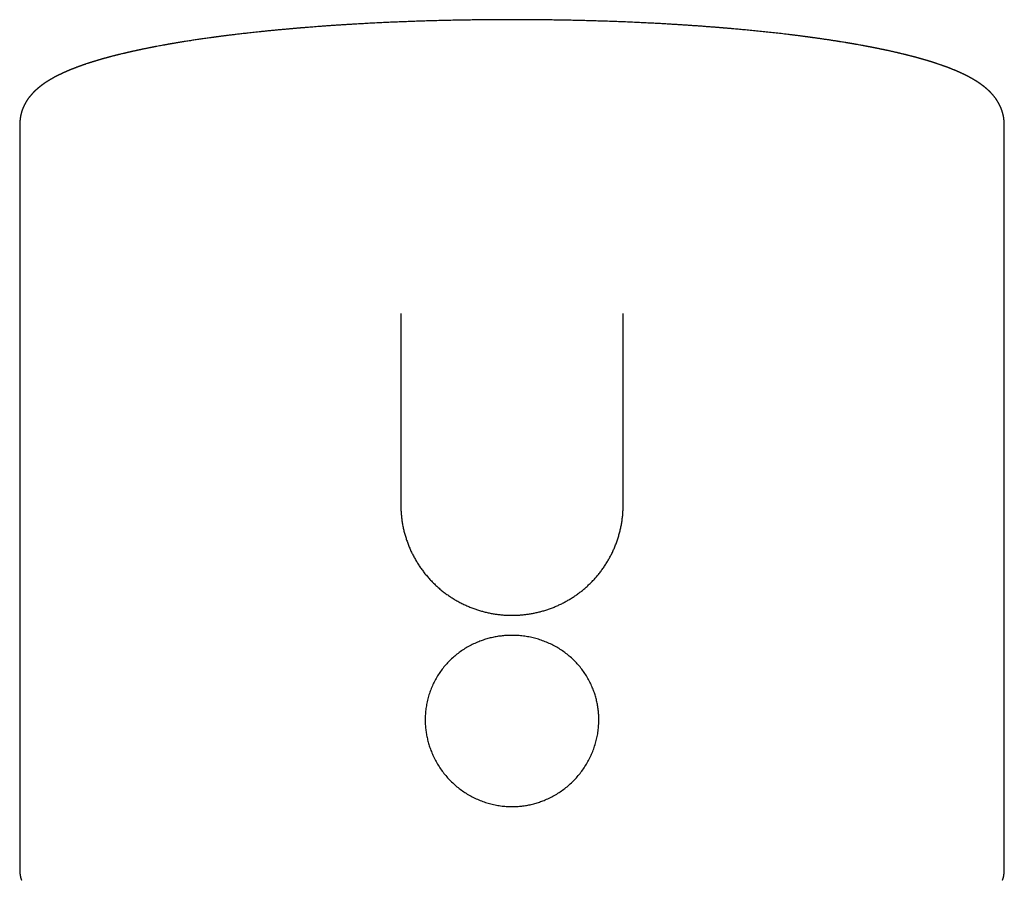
# Model space of a CAD drawing. Header units: millimetres. Extents: x 8 to 536, y 12 to 440.
# Tile 10 of 11: x 259 to 306, y 399 to 440. Entities that reach past the tile are written whole.
import ezdxf

# ---------------------------------------------------------------- set-up
doc = ezdxf.new("R2010")
doc.units = ezdxf.units.MM

msp = doc.modelspace()

# ---------------------------------------------------------------- linework, layer by layer
at = {"color": 7, "linetype": 'Continuous', "lineweight": 30}
for p, q in [((259.21, 434.572), (259.21, 399.591)), ((259.211, 434.571), (259.211, 434.572)), ((305.71, 399.59), (305.71, 434.572)), ((277.21, 425.784), (277.21, 416.764)), ((277.211, 425.782), (277.211, 425.784)), ((287.709, 425.784), (287.709, 425.782)), ((287.71, 416.764), (287.71, 425.784)), ((287.71, 416.765), (287.71, 416.764)), ((305.71, 399.59), (305.71, 399.587))]:
    msp.add_line(p, q, dxfattribs=at)
for points, knots in [([(305.71, 434.571), (305.71, 434.587), (305.71, 434.615), (305.71, 434.654), (305.71, 434.687), (305.709, 434.713), (305.709, 434.733), (305.708, 434.751), (305.708, 434.768), (305.707, 434.784), (305.706, 434.8), (305.706, 434.816), (305.705, 434.833), (305.704, 434.849), (305.703, 434.861), (305.702, 434.872), (305.701, 434.882), (305.7, 434.894), (305.699, 434.908), (305.698, 434.922), (305.697, 434.935), (305.696, 434.946), (305.694, 434.962), (305.691, 434.985), (305.688, 435.011), (305.685, 435.035), (305.681, 435.061), (305.676, 435.089), (305.671, 435.116), (305.667, 435.141), (305.662, 435.164), (305.658, 435.184), (305.654, 435.201), (305.65, 435.215), (305.647, 435.229), (305.643, 435.245), (305.638, 435.264), (305.634, 435.282), (305.629, 435.297), (305.626, 435.309), (305.623, 435.32), (305.62, 435.329), (305.617, 435.34), (305.613, 435.351), (305.61, 435.363), (305.605, 435.377), (305.6, 435.392), (305.595, 435.406), (305.591, 435.418), (305.588, 435.427), (305.585, 435.435), (305.583, 435.442), (305.58, 435.449), (305.577, 435.456), (305.574, 435.464), (305.571, 435.473), (305.567, 435.483), (305.561, 435.498), (305.554, 435.515), (305.547, 435.533), (305.54, 435.548), (305.534, 435.562), (305.529, 435.574), (305.524, 435.585), (305.519, 435.595), (305.514, 435.606), (305.509, 435.618), (305.502, 435.633), (305.494, 435.648), (305.486, 435.664), (305.479, 435.679), (305.471, 435.693), (305.465, 435.705), (305.459, 435.717), (305.453, 435.727), (305.447, 435.738), (305.44, 435.749), (305.434, 435.761), (305.426, 435.774), (305.417, 435.79), (305.406, 435.809), (305.393, 435.829), (305.381, 435.849), (305.369, 435.867), (305.359, 435.883), (305.351, 435.895), (305.343, 435.906), (305.336, 435.916), (305.33, 435.926), (305.323, 435.935), (305.316, 435.945), (305.307, 435.958), (305.296, 435.973), (305.282, 435.992), (305.266, 436.013), (305.249, 436.035), (305.232, 436.057), (305.214, 436.079), (305.196, 436.101), (305.178, 436.122), (305.159, 436.144), (305.141, 436.164), (305.123, 436.184), (305.105, 436.203), (305.088, 436.221), (305.075, 436.236), (305.064, 436.247), (305.056, 436.255), (305.049, 436.262), (305.041, 436.271), (305.032, 436.279), (305.023, 436.288), (305.014, 436.297), (305.004, 436.306), (304.995, 436.315), (304.987, 436.323), (304.978, 436.332), (304.967, 436.342), (304.953, 436.355), (304.939, 436.368), (304.926, 436.38), (304.915, 436.39), (304.905, 436.399), (304.897, 436.406), (304.89, 436.412), (304.884, 436.418), (304.877, 436.423), (304.87, 436.43), (304.862, 436.437), (304.853, 436.444), (304.845, 436.451), (304.838, 436.457), (304.832, 436.462), (304.826, 436.467), (304.82, 436.472), (304.811, 436.48), (304.8, 436.489), (304.788, 436.498), (304.777, 436.507), (304.768, 436.515), (304.759, 436.522), (304.751, 436.528), (304.741, 436.536), (304.731, 436.544), (304.72, 436.552), (304.707, 436.562), (304.694, 436.572), (304.679, 436.584), (304.664, 436.595), (304.649, 436.606), (304.634, 436.616), (304.62, 436.627), (304.608, 436.636), (304.597, 436.644), (304.586, 436.651), (304.574, 436.659), (304.563, 436.667), (304.554, 436.674), (304.546, 436.679), (304.54, 436.683), (304.533, 436.688), (304.525, 436.693), (304.514, 436.701), (304.502, 436.709), (304.489, 436.717), (304.479, 436.724), (304.47, 436.731), (304.461, 436.736), (304.451, 436.743), (304.441, 436.75), (304.429, 436.757), (304.419, 436.764), (304.408, 436.77), (304.396, 436.778), (304.381, 436.787), (304.366, 436.797), (304.351, 436.806), (304.337, 436.815), (304.324, 436.823), (304.312, 436.83), (304.3, 436.838), (304.286, 436.845), (304.271, 436.854), (304.256, 436.863), (304.242, 436.872), (304.228, 436.88), (304.215, 436.887), (304.2, 436.896), (304.185, 436.904), (304.171, 436.912), (304.157, 436.92), (304.144, 436.928), (304.129, 436.936), (304.111, 436.946), (304.092, 436.956), (304.073, 436.966), (304.056, 436.976), (304.036, 436.986), (304.014, 436.998), (303.988, 437.011), (303.962, 437.025), (303.94, 437.036), (303.92, 437.046), (303.905, 437.054), (303.891, 437.061), (303.879, 437.067), (303.868, 437.072), (303.858, 437.077), (303.848, 437.082), (303.836, 437.088), (303.821, 437.095), (303.805, 437.103), (303.788, 437.111), (303.771, 437.119), (303.751, 437.129), (303.727, 437.14), (303.698, 437.154), (303.667, 437.168), (303.637, 437.182), (303.608, 437.195), (303.582, 437.207), (303.555, 437.218), (303.529, 437.23), (303.502, 437.242), (303.475, 437.253), (303.447, 437.266), (303.418, 437.278), (303.389, 437.29), (303.362, 437.301), (303.334, 437.313), (303.303, 437.325), (303.27, 437.339), (303.237, 437.352), (303.208, 437.364), (303.185, 437.373), (303.167, 437.38), (303.149, 437.387), (303.131, 437.394), (303.112, 437.401), (303.09, 437.41), (303.067, 437.418), (303.044, 437.427), (303.02, 437.436), (302.996, 437.445), (302.973, 437.454), (302.951, 437.462), (302.93, 437.469), (302.908, 437.478), (302.883, 437.487), (302.855, 437.497), (302.825, 437.508), (302.796, 437.518), (302.769, 437.527), (302.737, 437.539), (302.699, 437.552), (302.652, 437.568), (302.604, 437.584), (302.559, 437.599), (302.518, 437.613), (302.483, 437.625), (302.449, 437.635), (302.419, 437.645), (302.39, 437.655), (302.362, 437.664), (302.332, 437.673), (302.299, 437.684), (302.269, 437.693), (302.245, 437.701), (302.227, 437.706), (302.211, 437.711), (302.198, 437.715), (302.187, 437.718), (302.179, 437.721), (302.17, 437.724), (302.16, 437.727), (302.147, 437.731), (302.13, 437.736), (302.111, 437.742), (302.09, 437.748), (302.069, 437.754), (302.037, 437.764), (301.994, 437.777), (301.95, 437.789), (301.916, 437.799), (301.894, 437.806), (301.876, 437.811), (301.861, 437.815), (301.847, 437.819), (301.833, 437.823), (301.815, 437.828), (301.794, 437.834), (301.768, 437.842), (301.74, 437.85), (301.709, 437.858), (301.675, 437.868), (301.645, 437.876), (301.619, 437.883), (301.6, 437.888), (301.583, 437.893), (301.568, 437.897), (301.556, 437.9), (301.546, 437.903), (301.538, 437.905), (301.53, 437.907), (301.519, 437.91), (301.505, 437.914), (301.487, 437.919), (301.466, 437.925), (301.444, 437.93), (301.414, 437.938), (301.379, 437.947), (301.337, 437.959), (301.293, 437.97), (301.247, 437.982), (301.209, 437.992), (301.179, 437.999), (301.16, 438.004), (301.143, 438.008), (301.127, 438.012), (301.111, 438.016), (301.091, 438.021), (301.066, 438.028), (301.036, 438.035), (301.004, 438.043), (300.931, 438.061), (300.858, 438.078), (300.785, 438.096), (300.756, 438.103), (300.728, 438.109), (300.705, 438.115), (300.685, 438.119), (300.67, 438.123), (300.658, 438.126), (300.647, 438.128), (300.637, 438.13), (300.624, 438.133), (300.607, 438.137), (300.575, 438.145), (300.528, 438.155), (300.467, 438.169), (300.406, 438.183), (300.345, 438.197), (300.283, 438.21), (300.233, 438.221), (300.194, 438.23), (300.166, 438.236), (300.14, 438.241), (300.116, 438.246), (300.095, 438.251), (300.075, 438.255), (300.055, 438.259), (300.031, 438.264), (300.002, 438.271), (299.968, 438.278), (299.932, 438.285), (299.894, 438.293), (299.854, 438.301), (299.813, 438.31), (299.772, 438.318), (299.731, 438.326), (299.691, 438.334), (299.651, 438.342), (299.613, 438.35), (299.577, 438.357), (299.544, 438.364), (299.513, 438.37), (299.486, 438.375), (299.462, 438.38), (299.439, 438.384), (299.414, 438.389), (299.386, 438.394), (299.355, 438.401), (299.32, 438.407), (299.283, 438.414), (299.243, 438.422), (299.201, 438.43), (299.157, 438.438), (299.112, 438.446), (299.068, 438.455), (299.023, 438.463), (298.961, 438.474), (298.881, 438.489), (298.803, 438.503), (298.747, 438.513), (298.712, 438.519), (298.681, 438.524), (298.654, 438.529), (298.631, 438.533), (298.611, 438.536), (298.594, 438.539), (298.578, 438.542), (298.562, 438.545), (298.542, 438.548), (298.518, 438.552), (298.489, 438.557), (298.454, 438.563), (298.416, 438.57), (298.378, 438.576), (298.341, 438.583), (298.304, 438.589), (298.267, 438.595), (298.205, 438.605), (298.12, 438.619), (298.033, 438.633), (297.968, 438.644), (297.923, 438.651), (297.876, 438.658), (297.824, 438.667), (297.769, 438.675), (297.71, 438.685), (297.647, 438.694), (297.581, 438.704), (297.51, 438.715), (297.434, 438.727), (297.354, 438.739), (297.269, 438.751), (297.18, 438.764), (297.098, 438.776), (297.024, 438.787), (296.96, 438.796), (296.898, 438.805), (296.839, 438.813), (296.783, 438.821), (296.729, 438.828), (296.676, 438.836), (296.625, 438.843), (296.579, 438.849), (296.539, 438.854), (296.507, 438.859), (296.482, 438.862), (296.462, 438.865), (296.446, 438.867), (296.434, 438.868), (296.421, 438.87), (296.405, 438.872), (296.382, 438.875), (296.354, 438.879), (296.319, 438.884), (296.279, 438.889), (296.234, 438.895), (296.183, 438.902), (296.126, 438.909), (296.059, 438.918), (295.983, 438.927), (295.899, 438.938), (295.814, 438.949), (295.728, 438.959), (295.642, 438.97), (295.483, 438.989), (295.248, 439.017), (294.936, 439.052), (294.626, 439.086), (294.319, 439.119), (294.016, 439.15), (293.713, 439.179), (293.422, 439.207), (293.144, 439.233), (292.944, 439.25), (292.813, 439.262), (292.752, 439.267), (292.697, 439.272), (292.648, 439.276), (292.605, 439.28), (292.569, 439.283), (292.54, 439.285), (292.517, 439.287), (292.498, 439.289), (292.482, 439.29), (292.465, 439.292), (292.445, 439.293), (292.422, 439.295), (292.394, 439.297), (292.355, 439.301), (292.304, 439.305), (292.239, 439.31), (292.167, 439.316), (292.089, 439.322), (292.003, 439.329), (291.911, 439.336), (291.811, 439.344), (291.706, 439.352), (291.598, 439.36), (291.49, 439.368), (291.346, 439.379), (291.168, 439.392), (290.956, 439.406), (290.75, 439.42), (290.549, 439.434), (290.353, 439.446), (290.163, 439.458), (289.956, 439.47), (289.727, 439.484), (289.475, 439.498), (289.219, 439.512), (288.942, 439.526), (288.643, 439.541), (288.321, 439.555), (287.993, 439.57), (287.659, 439.584), (287.319, 439.597), (286.989, 439.608), (286.671, 439.619), (286.363, 439.628), (286.051, 439.637), (285.734, 439.645), (285.411, 439.653), (285.083, 439.66), (284.76, 439.666), (284.442, 439.671), (284.128, 439.675), (283.811, 439.679), (283.489, 439.682), (283.163, 439.684), (282.837, 439.685), (282.509, 439.686), (282.181, 439.685), (281.85, 439.684), (281.514, 439.682), (281.177, 439.679), (280.838, 439.676), (280.5, 439.671), (280.164, 439.666), (279.828, 439.66), (279.494, 439.653), (279.162, 439.645), (278.834, 439.636), (278.511, 439.627), (278.191, 439.617), (277.876, 439.606), (277.553, 439.595), (277.223, 439.582), (276.887, 439.568), (276.556, 439.554), (276.231, 439.538), (275.911, 439.523), (275.596, 439.506), (275.286, 439.489), (275.011, 439.473), (274.769, 439.459), (274.56, 439.446), (274.356, 439.433), (274.158, 439.42), (273.968, 439.407), (273.787, 439.394), (273.614, 439.382), (273.448, 439.37), (273.288, 439.358), (273.135, 439.346), (272.988, 439.335), (272.848, 439.324), (272.739, 439.315), (272.658, 439.308), (272.606, 439.304), (272.559, 439.3), (272.52, 439.297), (272.49, 439.294), (272.467, 439.293), (272.448, 439.291), (272.429, 439.289), (272.409, 439.288), (272.383, 439.286), (272.352, 439.283), (272.315, 439.28), (272.273, 439.276), (272.226, 439.272), (272.174, 439.268), (272.117, 439.263), (272.054, 439.257), (271.985, 439.251), (271.911, 439.245), (271.831, 439.237), (271.746, 439.23), (271.655, 439.222), (271.56, 439.213), (271.433, 439.201), (271.278, 439.186), (271.099, 439.169), (270.925, 439.152), (270.757, 439.135), (270.595, 439.118), (270.439, 439.102), (270.289, 439.086), (270.144, 439.07), (270.009, 439.055), (269.883, 439.041), (269.766, 439.027), (269.653, 439.014), (269.543, 439.002), (269.437, 438.989), (269.336, 438.977), (269.238, 438.965), (269.146, 438.954), (269.062, 438.943), (268.984, 438.933), (268.912, 438.924), (268.845, 438.916), (268.783, 438.908), (268.727, 438.9), (268.677, 438.894), (268.632, 438.888), (268.592, 438.883), (268.557, 438.878), (268.53, 438.874), (268.51, 438.872), (268.492, 438.869), (268.471, 438.867), (268.446, 438.863), (268.416, 438.859), (268.381, 438.854), (268.338, 438.849), (268.288, 438.842), (268.235, 438.835), (268.157, 438.824), (268.057, 438.81), (267.936, 438.793), (267.819, 438.776), (267.707, 438.76), (267.6, 438.744), (267.492, 438.728), (267.383, 438.711), (267.271, 438.694), (267.156, 438.676), (267.058, 438.661), (266.977, 438.648), (266.915, 438.638), (266.851, 438.628), (266.788, 438.617), (266.726, 438.607), (266.664, 438.597), (266.603, 438.586), (266.543, 438.576), (266.488, 438.567), (266.445, 438.56), (266.413, 438.554), (266.389, 438.55), (266.367, 438.546), (266.347, 438.543), (266.33, 438.54), (266.317, 438.538), (266.307, 438.536), (266.299, 438.535), (266.289, 438.533), (266.277, 438.531), (266.261, 438.528), (266.24, 438.524), (266.214, 438.52), (266.184, 438.514), (266.15, 438.508), (266.111, 438.502), (266.07, 438.494), (266.005, 438.483), (265.917, 438.467), (265.806, 438.446), (265.721, 438.43), (265.665, 438.42), (265.639, 438.415), (265.612, 438.409), (265.585, 438.404), (265.559, 438.399), (265.536, 438.395), (265.516, 438.391), (265.5, 438.388), (265.487, 438.385), (265.477, 438.383), (265.467, 438.382), (265.455, 438.379), (265.44, 438.376), (265.42, 438.372), (265.398, 438.368), (265.372, 438.363), (265.33, 438.355), (265.276, 438.344), (265.207, 438.33), (265.138, 438.316), (265.069, 438.302), (265.015, 438.291), (264.975, 438.282), (264.949, 438.277), (264.923, 438.272), (264.897, 438.266), (264.874, 438.261), (264.854, 438.257), (264.838, 438.254), (264.826, 438.251), (264.816, 438.249), (264.806, 438.247), (264.793, 438.244), (264.777, 438.241), (264.758, 438.236), (264.736, 438.232), (264.705, 438.225), (264.666, 438.217), (264.621, 438.207), (264.577, 438.197), (264.535, 438.188), (264.495, 438.179), (264.457, 438.17), (264.424, 438.163), (264.395, 438.156), (264.371, 438.151), (264.348, 438.145), (264.328, 438.141), (264.31, 438.137), (264.292, 438.132), (264.271, 438.128), (264.246, 438.122), (264.218, 438.115), (264.187, 438.108), (264.155, 438.1), (264.122, 438.093), (264.074, 438.081), (264.011, 438.066), (263.951, 438.051), (263.907, 438.041), (263.879, 438.034), (263.853, 438.027), (263.827, 438.021), (263.804, 438.015), (263.785, 438.01), (263.771, 438.007), (263.76, 438.004), (263.749, 438.001), (263.736, 437.998), (263.72, 437.994), (263.701, 437.989), (263.679, 437.983), (263.657, 437.978), (263.628, 437.97), (263.593, 437.961), (263.554, 437.951), (263.518, 437.942), (263.485, 437.933), (263.456, 437.925), (263.428, 437.918), (263.401, 437.91), (263.373, 437.903), (263.342, 437.895), (263.309, 437.886), (263.275, 437.876), (263.239, 437.866), (263.206, 437.857), (263.176, 437.849), (263.15, 437.841), (263.123, 437.834), (263.1, 437.827), (263.08, 437.821), (263.065, 437.817), (263.053, 437.814), (263.044, 437.811), (263.033, 437.808), (263.02, 437.804), (263.004, 437.799), (262.984, 437.794), (262.961, 437.787), (262.933, 437.779), (262.901, 437.769), (262.864, 437.758), (262.824, 437.746), (262.791, 437.736), (262.765, 437.728), (262.75, 437.724), (262.738, 437.72), (262.727, 437.717), (262.718, 437.714), (262.709, 437.711), (262.692, 437.706), (262.668, 437.698), (262.635, 437.688), (262.599, 437.677), (262.568, 437.667), (262.544, 437.659), (262.527, 437.654), (262.511, 437.649), (262.498, 437.644), (262.486, 437.641), (262.477, 437.638), (262.469, 437.635), (262.46, 437.632), (262.448, 437.628), (262.434, 437.623), (262.416, 437.618), (262.369, 437.602), (262.319, 437.585), (262.268, 437.568), (262.243, 437.559), (262.22, 437.551), (262.199, 437.544), (262.179, 437.537), (262.158, 437.53), (262.134, 437.521), (262.107, 437.512), (262.079, 437.502), (262.05, 437.491), (262.021, 437.481), (261.993, 437.471), (261.966, 437.461), (261.94, 437.451), (261.913, 437.441), (261.885, 437.431), (261.856, 437.42), (261.828, 437.409), (261.802, 437.399), (261.778, 437.39), (261.756, 437.381), (261.733, 437.372), (261.71, 437.363), (261.687, 437.354), (261.663, 437.344), (261.638, 437.334), (261.612, 437.323), (261.584, 437.312), (261.56, 437.302), (261.54, 437.294), (261.525, 437.287), (261.509, 437.281), (261.492, 437.273), (261.474, 437.266), (261.458, 437.259), (261.444, 437.253), (261.431, 437.248), (261.421, 437.243), (261.412, 437.239), (261.403, 437.235), (261.392, 437.231), (261.38, 437.225), (261.363, 437.218), (261.342, 437.208), (261.318, 437.198), (261.296, 437.188), (261.274, 437.178), (261.252, 437.168), (261.226, 437.156), (261.198, 437.143), (261.165, 437.127), (261.133, 437.112), (261.102, 437.097), (261.073, 437.083), (261.045, 437.069), (261.021, 437.057), (261.001, 437.047), (260.984, 437.038), (260.965, 437.029), (260.947, 437.02), (260.932, 437.011), (260.919, 437.005), (260.907, 436.999), (260.897, 436.993), (260.887, 436.988), (260.877, 436.983), (260.866, 436.977), (260.852, 436.969), (260.838, 436.962), (260.824, 436.954), (260.812, 436.948), (260.801, 436.942), (260.788, 436.934), (260.769, 436.924), (260.748, 436.912), (260.727, 436.9), (260.706, 436.888), (260.683, 436.875), (260.66, 436.862), (260.638, 436.849), (260.621, 436.838), (260.606, 436.829), (260.593, 436.821), (260.582, 436.814), (260.571, 436.808), (260.562, 436.802), (260.552, 436.796), (260.542, 436.79), (260.531, 436.783), (260.519, 436.775), (260.508, 436.768), (260.5, 436.763), (260.493, 436.759), (260.487, 436.755), (260.481, 436.751), (260.473, 436.745), (260.463, 436.739), (260.453, 436.732), (260.442, 436.725), (260.431, 436.718), (260.422, 436.712), (260.412, 436.706), (260.401, 436.698), (260.389, 436.69), (260.377, 436.681), (260.366, 436.674), (260.356, 436.667), (260.346, 436.66), (260.337, 436.654), (260.328, 436.647), (260.319, 436.64), (260.307, 436.632), (260.295, 436.624), (260.283, 436.615), (260.273, 436.608), (260.265, 436.601), (260.256, 436.595), (260.246, 436.588), (260.235, 436.579), (260.225, 436.572), (260.217, 436.566), (260.211, 436.561), (260.204, 436.556), (260.197, 436.55), (260.189, 436.544), (260.181, 436.538), (260.173, 436.531), (260.163, 436.524), (260.153, 436.516), (260.143, 436.508), (260.134, 436.5), (260.126, 436.494), (260.119, 436.488), (260.11, 436.481), (260.101, 436.473), (260.091, 436.464), (260.081, 436.457), (260.073, 436.45), (260.066, 436.443), (260.059, 436.438), (260.054, 436.433), (260.048, 436.428), (260.041, 436.422), (260.033, 436.415), (260.025, 436.408), (260.017, 436.4), (260.007, 436.392), (259.996, 436.382), (259.983, 436.37), (259.969, 436.357), (259.954, 436.343), (259.939, 436.329), (259.925, 436.315), (259.912, 436.303), (259.9, 436.291), (259.888, 436.28), (259.877, 436.268), (259.864, 436.255), (259.85, 436.241), (259.837, 436.227), (259.823, 436.212), (259.808, 436.196), (259.792, 436.179), (259.776, 436.161), (259.762, 436.144), (259.748, 436.128), (259.73, 436.107), (259.708, 436.081), (259.688, 436.057), (259.674, 436.038), (259.664, 436.026), (259.654, 436.013), (259.643, 435.998), (259.63, 435.982), (259.618, 435.965), (259.604, 435.946), (259.59, 435.925), (259.574, 435.902), (259.56, 435.881), (259.548, 435.862), (259.538, 435.848), (259.531, 435.836), (259.524, 435.825), (259.517, 435.814), (259.51, 435.802), (259.502, 435.789), (259.494, 435.774), (259.484, 435.758), (259.475, 435.741), (259.465, 435.724), (259.456, 435.707), (259.447, 435.689), (259.438, 435.673), (259.431, 435.659), (259.425, 435.648), (259.421, 435.638), (259.417, 435.631), (259.413, 435.622), (259.408, 435.612), (259.402, 435.599), (259.395, 435.583), (259.387, 435.565), (259.379, 435.546), (259.372, 435.53), (259.366, 435.516), (259.361, 435.503), (259.356, 435.49), (259.351, 435.478), (259.346, 435.465), (259.341, 435.452), (259.336, 435.439), (259.332, 435.427), (259.328, 435.416), (259.324, 435.406), (259.321, 435.396), (259.318, 435.387), (259.315, 435.377), (259.311, 435.366), (259.307, 435.353), (259.302, 435.338), (259.298, 435.322), (259.293, 435.306), (259.289, 435.292), (259.286, 435.279), (259.283, 435.268), (259.28, 435.257), (259.277, 435.246), (259.273, 435.231), (259.269, 435.215), (259.266, 435.2), (259.263, 435.188), (259.261, 435.177), (259.259, 435.169), (259.257, 435.161), (259.256, 435.153), (259.254, 435.143), (259.251, 435.131), (259.248, 435.115), (259.245, 435.098), (259.243, 435.083), (259.241, 435.071), (259.239, 435.059), (259.237, 435.045), (259.234, 435.029), (259.232, 435.012), (259.23, 434.995), (259.228, 434.977), (259.226, 434.958), (259.223, 434.938), (259.222, 434.918), (259.22, 434.898), (259.218, 434.88), (259.217, 434.86), (259.216, 434.84), (259.214, 434.819), (259.213, 434.799), (259.213, 434.782), (259.212, 434.769), (259.212, 434.755), (259.211, 434.737), (259.211, 434.713), (259.21, 434.685), (259.21, 434.651), (259.21, 434.613), (259.21, 434.586), (259.21, 434.571)], [0, 0, 0, 0, 0.000701, 0.001309, 0.001824, 0.002246, 0.002577, 0.002857, 0.003207, 0.003504, 0.003816, 0.004225, 0.004612, 0.004972, 0.005263, 0.005485, 0.005705, 0.005998, 0.006363, 0.006739, 0.007053, 0.007307, 0.007562, 0.008346, 0.009112, 0.009639, 0.010376, 0.011234, 0.012003, 0.012742, 0.013393, 0.014053, 0.014558, 0.014933, 0.015352, 0.015847, 0.016422, 0.017073, 0.017523, 0.017904, 0.018217, 0.018514, 0.018849, 0.019221, 0.019612, 0.020065, 0.020577, 0.021058, 0.021455, 0.021768, 0.022015, 0.022256, 0.022497, 0.022738, 0.022974, 0.023259, 0.023629, 0.024085, 0.024764, 0.025389, 0.025943, 0.026428, 0.026845, 0.027215, 0.027592, 0.027979, 0.028409, 0.028929, 0.029528, 0.030124, 0.030681, 0.031196, 0.03166, 0.032071, 0.0325, 0.032924, 0.033346, 0.033782, 0.034294, 0.034885, 0.035652, 0.036483, 0.037314, 0.038111, 0.038693, 0.039194, 0.039633, 0.040056, 0.040467, 0.040869, 0.041286, 0.041721, 0.042453, 0.043295, 0.04421, 0.045143, 0.046205, 0.047207, 0.048203, 0.049197, 0.050192, 0.051233, 0.05216, 0.053106, 0.054025, 0.054831, 0.055279, 0.055685, 0.056049, 0.056439, 0.056903, 0.057341, 0.057818, 0.058335, 0.058816, 0.059218, 0.059571, 0.060189, 0.060891, 0.061671, 0.062252, 0.062788, 0.063273, 0.063707, 0.064019, 0.064306, 0.064607, 0.064976, 0.065364, 0.065798, 0.066196, 0.06654, 0.066829, 0.067086, 0.067389, 0.067744, 0.068369, 0.068933, 0.069428, 0.069877, 0.070289, 0.070645, 0.071077, 0.071583, 0.07213, 0.072632, 0.073337, 0.073985, 0.07467, 0.075361, 0.076035, 0.076669, 0.077281, 0.077712, 0.078195, 0.07873, 0.079258, 0.079702, 0.079993, 0.080232, 0.080506, 0.080868, 0.08132, 0.081953, 0.082497, 0.082951, 0.083322, 0.083692, 0.084088, 0.084585, 0.085081, 0.085523, 0.085931, 0.086477, 0.087101, 0.08776, 0.08839, 0.088991, 0.089569, 0.090046, 0.090522, 0.091069, 0.091699, 0.092381, 0.092974, 0.093465, 0.094013, 0.094619, 0.095266, 0.095856, 0.096373, 0.096889, 0.097485, 0.098231, 0.099034, 0.099758, 0.100421, 0.101105, 0.10209, 0.103059, 0.104032, 0.105101, 0.105673, 0.106266, 0.106811, 0.107289, 0.107699, 0.108042, 0.108392, 0.108804, 0.10941, 0.110061, 0.11069, 0.111296, 0.111887, 0.112897, 0.113976, 0.115091, 0.11621, 0.117244, 0.118188, 0.119083, 0.120039, 0.120969, 0.121903, 0.122872, 0.123941, 0.124914, 0.125821, 0.126743, 0.127766, 0.128923, 0.130045, 0.131113, 0.131771, 0.132369, 0.132911, 0.133489, 0.134133, 0.134844, 0.135592, 0.136321, 0.137127, 0.137904, 0.138635, 0.139312, 0.139945, 0.140633, 0.141397, 0.142325, 0.143278, 0.144167, 0.144993, 0.145779, 0.147102, 0.14851, 0.149974, 0.151467, 0.152569, 0.153593, 0.154566, 0.155509, 0.156277, 0.157074, 0.157926, 0.158873, 0.159914, 0.160459, 0.160975, 0.161419, 0.161792, 0.162093, 0.162322, 0.16253, 0.162792, 0.163182, 0.163653, 0.164204, 0.164793, 0.165389, 0.16599, 0.167433, 0.168908, 0.169602, 0.170196, 0.17069, 0.171084, 0.171413, 0.171795, 0.172241, 0.172841, 0.173525, 0.174279, 0.175102, 0.175994, 0.176953, 0.177487, 0.178008, 0.178462, 0.178851, 0.179174, 0.179428, 0.179618, 0.17981, 0.18005, 0.180435, 0.180902, 0.181451, 0.182045, 0.182623, 0.183708, 0.184729, 0.185872, 0.187021, 0.188189, 0.188752, 0.189242, 0.189658, 0.19001, 0.190402, 0.190867, 0.191507, 0.192247, 0.193044, 0.193845, 0.1976, 0.198349, 0.199088, 0.199748, 0.20032, 0.200754, 0.201118, 0.20141, 0.201632, 0.201841, 0.202145, 0.202547, 0.203047, 0.204441, 0.205852, 0.207272, 0.208695, 0.210098, 0.21148, 0.212135, 0.21278, 0.213375, 0.213912, 0.214389, 0.214808, 0.215224, 0.215774, 0.216421, 0.217165, 0.21799, 0.218818, 0.219733, 0.22064, 0.221539, 0.222428, 0.22331, 0.224182, 0.22501, 0.225761, 0.226523, 0.227186, 0.227748, 0.228232, 0.228728, 0.229242, 0.229826, 0.230501, 0.231266, 0.232025, 0.232856, 0.233759, 0.234702, 0.235637, 0.236566, 0.237488, 0.238404, 0.240429, 0.24242, 0.243187, 0.243889, 0.244515, 0.245065, 0.245546, 0.245948, 0.246269, 0.246559, 0.246896, 0.247282, 0.247718, 0.248349, 0.249062, 0.249825, 0.25058, 0.251326, 0.252063, 0.252791, 0.25351, 0.25571, 0.25782, 0.258639, 0.259487, 0.26041, 0.261407, 0.262478, 0.263602, 0.264797, 0.266065, 0.267405, 0.268843, 0.270356, 0.271944, 0.273608, 0.275347, 0.276527, 0.277732, 0.278887, 0.27997, 0.280982, 0.281922, 0.282954, 0.283884, 0.284709, 0.28543, 0.286047, 0.286459, 0.286807, 0.287092, 0.287315, 0.28748, 0.287784, 0.288193, 0.288705, 0.28932, 0.29004, 0.290849, 0.291758, 0.292767, 0.293878, 0.29533, 0.296828, 0.298326, 0.299823, 0.301319, 0.302815, 0.308148, 0.313466, 0.318767, 0.323808, 0.328811, 0.333768, 0.338677, 0.342955, 0.347193, 0.348248, 0.34921, 0.350079, 0.350856, 0.35154, 0.352131, 0.352563, 0.352927, 0.353223, 0.353452, 0.353694, 0.354003, 0.354382, 0.354823, 0.355296, 0.356219, 0.357241, 0.35836, 0.359577, 0.360919, 0.362363, 0.363909, 0.365555, 0.367248, 0.368919, 0.370568, 0.373898, 0.377133, 0.380273, 0.383319, 0.386271, 0.389128, 0.391892, 0.395609, 0.39936, 0.403152, 0.406994, 0.411634, 0.416344, 0.421125, 0.425977, 0.4309, 0.435894, 0.440237, 0.444643, 0.449111, 0.453642, 0.458237, 0.462894, 0.467615, 0.471998, 0.476434, 0.480924, 0.485467, 0.490064, 0.494715, 0.499287, 0.503912, 0.508592, 0.513327, 0.518119, 0.52288, 0.527686, 0.532462, 0.537191, 0.541968, 0.546697, 0.551379, 0.556012, 0.560598, 0.565135, 0.569625, 0.574569, 0.579454, 0.58428, 0.589046, 0.593753, 0.598401, 0.602994, 0.607547, 0.610727, 0.613884, 0.616985, 0.619987, 0.62289, 0.625643, 0.628298, 0.630852, 0.633307, 0.635696, 0.637981, 0.64016, 0.642232, 0.64311, 0.643953, 0.644698, 0.645337, 0.645766, 0.646129, 0.646427, 0.646675, 0.646992, 0.647398, 0.647892, 0.648473, 0.649141, 0.649882, 0.650707, 0.651617, 0.652611, 0.653712, 0.6549, 0.656177, 0.657541, 0.658992, 0.660531, 0.662158, 0.665143, 0.66806, 0.670903, 0.673674, 0.676371, 0.678948, 0.681454, 0.683889, 0.686253, 0.688303, 0.690297, 0.692233, 0.694114, 0.695937, 0.697705, 0.699415, 0.701042, 0.702496, 0.703861, 0.705137, 0.706325, 0.707425, 0.708439, 0.709314, 0.710112, 0.710832, 0.711472, 0.712024, 0.712266, 0.712573, 0.712955, 0.71341, 0.71394, 0.714544, 0.715351, 0.716261, 0.717248, 0.71823, 0.720526, 0.722762, 0.724938, 0.726999, 0.729004, 0.730997, 0.73306, 0.735193, 0.737398, 0.739673, 0.740869, 0.742083, 0.743316, 0.744567, 0.745804, 0.746971, 0.748255, 0.749441, 0.750529, 0.751519, 0.752021, 0.752493, 0.752936, 0.753347, 0.753693, 0.753962, 0.754145, 0.754292, 0.754483, 0.754726, 0.755019, 0.755467, 0.755997, 0.756609, 0.757304, 0.75808, 0.758939, 0.75985, 0.762058, 0.76438, 0.766818, 0.76737, 0.767928, 0.768491, 0.769059, 0.76963, 0.770146, 0.770561, 0.770906, 0.771181, 0.771387, 0.771542, 0.771802, 0.772138, 0.772551, 0.773039, 0.773603, 0.774237, 0.775718, 0.777129, 0.778719, 0.780218, 0.781722, 0.782294, 0.78287, 0.783451, 0.784036, 0.784587, 0.785041, 0.785398, 0.785657, 0.785831, 0.786059, 0.786354, 0.786715, 0.787142, 0.787635, 0.788194, 0.789233, 0.790289, 0.791299, 0.792265, 0.793186, 0.794063, 0.794894, 0.795514, 0.796087, 0.79661, 0.797083, 0.797505, 0.797906, 0.798362, 0.798969, 0.799657, 0.800411, 0.801178, 0.801954, 0.802739, 0.804622, 0.806506, 0.80718, 0.807848, 0.808511, 0.809166, 0.809746, 0.810218, 0.810582, 0.810782, 0.81104, 0.811372, 0.811778, 0.812258, 0.812812, 0.813386, 0.81394, 0.815013, 0.816005, 0.816918, 0.817753, 0.818522, 0.819226, 0.81987, 0.820599, 0.821411, 0.822279, 0.823186, 0.824134, 0.825123, 0.825799, 0.826494, 0.827208, 0.82793, 0.82842, 0.828818, 0.829125, 0.829339, 0.829609, 0.829967, 0.830415, 0.830954, 0.831584, 0.8323, 0.83323, 0.834247, 0.835352, 0.836545, 0.837041, 0.837469, 0.837821, 0.838096, 0.838348, 0.838614, 0.838893, 0.839733, 0.840676, 0.841717, 0.842854, 0.843326, 0.843814, 0.844289, 0.844692, 0.845027, 0.845283, 0.8455, 0.845757, 0.846056, 0.846512, 0.84704, 0.847622, 0.850689, 0.851495, 0.852251, 0.852946, 0.853579, 0.854159, 0.854767, 0.855542, 0.856375, 0.857244, 0.858145, 0.859086, 0.859974, 0.860799, 0.861595, 0.86245, 0.863368, 0.864333, 0.865243, 0.866078, 0.866841, 0.867585, 0.868335, 0.869083, 0.869826, 0.870649, 0.871491, 0.872354, 0.873276, 0.874294, 0.874793, 0.875317, 0.875874, 0.876463, 0.877082, 0.877662, 0.878163, 0.878584, 0.878939, 0.879231, 0.879558, 0.879932, 0.880354, 0.880822, 0.881736, 0.882598, 0.883391, 0.884134, 0.884915, 0.885741, 0.886953, 0.888079, 0.88932, 0.890504, 0.891539, 0.892589, 0.893667, 0.894267, 0.894893, 0.89562, 0.896454, 0.896933, 0.897441, 0.897918, 0.898331, 0.898682, 0.89899, 0.899494, 0.900046, 0.900634, 0.901179, 0.901663, 0.902087, 0.902492, 0.903306, 0.904287, 0.905133, 0.905887, 0.906842, 0.907891, 0.908693, 0.909543, 0.910066, 0.910609, 0.911094, 0.911519, 0.911882, 0.912262, 0.912684, 0.91317, 0.913712, 0.9142, 0.914594, 0.914849, 0.915068, 0.915344, 0.915686, 0.916093, 0.91655, 0.917055, 0.917509, 0.917914, 0.918279, 0.918793, 0.919364, 0.919912, 0.920383, 0.920803, 0.92123, 0.921664, 0.922027, 0.922459, 0.922963, 0.923538, 0.924114, 0.924564, 0.924901, 0.925279, 0.925745, 0.926282, 0.926751, 0.927118, 0.927393, 0.927684, 0.928015, 0.928385, 0.928751, 0.929153, 0.92959, 0.930063, 0.930559, 0.930996, 0.931356, 0.931665, 0.932077, 0.932564, 0.933061, 0.933505, 0.933897, 0.934253, 0.934583, 0.934824, 0.935085, 0.93541, 0.935801, 0.936254, 0.936683, 0.937045, 0.937627, 0.938254, 0.938959, 0.939728, 0.940519, 0.941239, 0.941883, 0.942457, 0.943002, 0.943636, 0.944313, 0.945021, 0.945748, 0.946484, 0.947206, 0.948129, 0.948974, 0.949761, 0.950519, 0.951267, 0.95271, 0.95412, 0.95464, 0.95518, 0.955747, 0.956405, 0.957155, 0.957901, 0.958613, 0.959578, 0.960542, 0.961456, 0.962285, 0.962782, 0.963238, 0.963688, 0.964134, 0.96459, 0.965117, 0.965686, 0.966308, 0.966972, 0.967654, 0.968276, 0.968985, 0.969588, 0.970098, 0.97059, 0.970847, 0.971103, 0.971405, 0.971787, 0.972247, 0.972776, 0.973541, 0.974214, 0.974779, 0.975235, 0.975664, 0.976106, 0.976594, 0.976976, 0.977408, 0.977872, 0.978292, 0.978659, 0.978973, 0.979304, 0.979624, 0.979932, 0.980266, 0.980689, 0.9812, 0.981756, 0.982253, 0.982708, 0.983108, 0.983453, 0.983747, 0.984114, 0.984564, 0.985082, 0.985552, 0.985948, 0.986226, 0.986484, 0.986723, 0.986943, 0.987199, 0.987523, 0.988065, 0.988599, 0.989003, 0.989296, 0.989625, 0.990022, 0.990478, 0.990929, 0.991416, 0.991895, 0.992375, 0.992891, 0.993428, 0.993906, 0.994339, 0.994798, 0.995277, 0.995755, 0.996212, 0.996601, 0.996783, 0.997024, 0.997337, 0.997723, 0.998182, 0.998715, 0.99932, 1, 1, 1, 1]), ([(277.21, 425.813), (277.21, 425.813), (277.21, 425.813), (277.21, 425.813), (277.21, 425.813), (277.21, 425.812), (277.21, 425.812), (277.21, 425.811), (277.21, 425.81), (277.21, 425.809), (277.21, 425.807), (277.21, 425.806), (277.21, 425.804), (277.21, 425.802), (277.21, 425.801), (277.21, 425.8), (277.21, 425.799), (277.21, 425.797), (277.21, 425.794), (277.21, 425.791), (277.21, 425.787), (277.21, 425.784), (277.21, 425.782)], [0, 0, 0, 0, 0.012549, 0.080695, 0.144709, 0.194827, 0.238748, 0.281823, 0.331058, 0.390014, 0.451086, 0.51079, 0.562511, 0.602396, 0.640111, 0.667043, 0.695211, 0.729621, 0.777274, 0.838221, 0.912463, 1, 1, 1, 1]), ([(287.71, 425.782), (287.71, 425.783), (287.71, 425.786), (287.71, 425.789), (287.71, 425.792), (287.71, 425.794), (287.71, 425.796), (287.71, 425.798), (287.71, 425.8), (287.71, 425.802), (287.71, 425.804), (287.71, 425.805), (287.71, 425.807), (287.71, 425.809), (287.71, 425.81), (287.71, 425.811), (287.71, 425.812), (287.71, 425.813), (287.71, 425.813), (287.71, 425.813), (287.71, 425.813), (287.71, 425.813)], [0, 0, 0, 0, 0.0683641, 0.124908, 0.1696333, 0.2069853, 0.2464038, 0.2881995, 0.3302395, 0.3799262, 0.4220257, 0.4694864, 0.5239295, 0.5929055, 0.6631851, 0.7225087, 0.7733138, 0.824489, 0.8863385, 0.9987691, 1, 1, 1, 1]), ([(277.21, 416.764), (277.21, 416.747), (277.21, 416.696), (277.212, 416.612), (277.216, 416.513), (277.221, 416.414), (277.229, 416.315), (277.239, 416.216), (277.25, 416.117), (277.264, 416.019), (277.279, 415.921), (277.296, 415.823), (277.315, 415.725), (277.336, 415.628), (277.359, 415.531), (277.384, 415.434), (277.41, 415.338), (277.439, 415.243), (277.469, 415.148), (277.501, 415.053), (277.535, 414.959), (277.571, 414.866), (277.609, 414.773), (277.648, 414.681), (277.689, 414.59), (277.732, 414.5), (277.777, 414.41), (277.824, 414.321), (277.872, 414.233), (277.922, 414.146), (277.973, 414.06), (278.027, 413.974), (278.082, 413.89), (278.139, 413.807), (278.197, 413.725), (278.257, 413.644), (278.319, 413.564), (278.382, 413.485), (278.447, 413.407), (278.513, 413.331), (278.581, 413.256), (278.65, 413.182), (278.721, 413.109), (278.793, 413.038), (278.867, 412.968), (278.942, 412.899), (279.019, 412.832), (279.097, 412.766), (279.176, 412.702), (279.257, 412.639), (279.339, 412.578), (279.422, 412.518), (279.506, 412.46), (279.592, 412.403), (279.679, 412.348), (279.767, 412.295), (279.856, 412.243), (279.947, 412.193), (280.039, 412.145), (280.131, 412.098), (280.225, 412.053), (280.32, 412.01), (280.416, 411.969), (280.513, 411.929), (280.608, 411.893), (280.7, 411.859), (280.789, 411.829), (280.879, 411.8), (280.969, 411.772), (281.06, 411.746), (281.151, 411.722), (281.243, 411.7), (281.335, 411.679), (281.427, 411.66), (281.519, 411.642), (281.612, 411.626), (281.705, 411.612), (281.797, 411.6), (281.889, 411.589), (281.981, 411.58), (282.071, 411.572), (282.158, 411.567), (282.236, 411.563), (282.304, 411.561), (282.376, 411.559), (282.428, 411.558), (282.46, 411.558)], [0, 0, 0, 0, 0.006484, 0.018585, 0.030691, 0.042802, 0.054917, 0.067036, 0.079161, 0.09129, 0.103425, 0.115564, 0.127709, 0.139858, 0.152013, 0.164173, 0.176339, 0.18851, 0.200687, 0.212869, 0.225057, 0.237252, 0.249452, 0.261658, 0.273871, 0.28609, 0.298316, 0.310548, 0.322787, 0.335033, 0.347287, 0.359547, 0.371815, 0.384091, 0.396375, 0.408667, 0.420967, 0.433276, 0.445593, 0.45792, 0.470256, 0.482601, 0.494957, 0.507323, 0.5197, 0.532088, 0.544487, 0.556899, 0.569323, 0.581761, 0.594212, 0.606678, 0.619159, 0.631657, 0.644172, 0.656705, 0.669257, 0.68183, 0.694426, 0.707046, 0.719691, 0.732366, 0.745071, 0.75781, 0.770587, 0.782066, 0.793543, 0.805017, 0.816487, 0.827954, 0.839415, 0.850869, 0.862316, 0.873752, 0.885175, 0.896579, 0.907959, 0.919303, 0.930593, 0.941796, 0.952846, 0.963577, 0.973468, 0.981239, 0.988344, 1, 1, 1, 1]), ([(282.46, 411.558), (282.495, 411.559), (282.544, 411.559), (282.616, 411.561), (282.677, 411.563), (282.75, 411.566), (282.826, 411.571), (282.906, 411.577), (282.989, 411.585), (283.074, 411.594), (283.16, 411.605), (283.247, 411.617), (283.336, 411.631), (283.425, 411.647), (283.514, 411.664), (283.604, 411.683), (283.694, 411.704), (283.784, 411.726), (283.875, 411.751), (283.965, 411.776), (284.055, 411.804), (284.145, 411.833), (284.234, 411.864), (284.324, 411.897), (284.412, 411.931), (284.501, 411.967), (284.589, 412.005), (284.676, 412.045), (284.763, 412.086), (284.849, 412.128), (284.935, 412.173), (285.02, 412.219), (285.104, 412.266), (285.187, 412.315), (285.269, 412.366), (285.351, 412.418), (285.432, 412.472), (285.512, 412.528), (285.59, 412.585), (285.668, 412.643), (285.745, 412.703), (285.821, 412.764), (285.895, 412.827), (285.969, 412.891), (286.041, 412.957), (286.112, 413.024), (286.182, 413.092), (286.25, 413.162), (286.318, 413.232), (286.384, 413.305), (286.448, 413.378), (286.512, 413.453), (286.573, 413.529), (286.634, 413.606), (286.693, 413.684), (286.751, 413.764), (286.807, 413.844), (286.861, 413.926), (286.914, 414.008), (286.966, 414.092), (287.016, 414.176), (287.064, 414.262), (287.111, 414.348), (287.156, 414.436), (287.199, 414.524), (287.241, 414.613), (287.281, 414.703), (287.32, 414.794), (287.356, 414.885), (287.391, 414.977), (287.425, 415.07), (287.456, 415.163), (287.486, 415.257), (287.513, 415.352), (287.54, 415.447), (287.564, 415.543), (287.586, 415.639), (287.607, 415.735), (287.626, 415.832), (287.642, 415.93), (287.657, 416.027), (287.671, 416.125), (287.682, 416.223), (287.691, 416.322), (287.699, 416.421), (287.704, 416.519), (287.708, 416.618), (287.71, 416.7), (287.71, 416.749), (287.71, 416.765)], [0, 0, 0, 0, 0.012729, 0.017799, 0.026229, 0.034975, 0.044356, 0.054149, 0.064266, 0.074634, 0.085204, 0.095938, 0.106807, 0.117789, 0.128867, 0.140028, 0.151261, 0.162557, 0.173908, 0.185308, 0.196752, 0.208235, 0.219754, 0.231305, 0.242886, 0.254493, 0.266125, 0.27778, 0.289456, 0.301152, 0.312866, 0.324596, 0.336343, 0.348104, 0.35988, 0.371668, 0.383469, 0.395281, 0.407105, 0.418938, 0.430782, 0.442635, 0.454497, 0.466368, 0.478247, 0.490134, 0.502028, 0.513929, 0.525837, 0.537752, 0.549674, 0.561601, 0.573535, 0.585474, 0.597419, 0.609369, 0.621325, 0.633286, 0.645251, 0.657222, 0.669198, 0.681178, 0.693163, 0.705152, 0.717146, 0.729145, 0.741147, 0.753154, 0.765166, 0.777181, 0.789201, 0.801225, 0.813253, 0.825285, 0.837321, 0.849362, 0.861406, 0.873455, 0.885508, 0.897565, 0.909626, 0.921691, 0.933761, 0.945834, 0.957912, 0.969995, 0.982082, 0.994173, 1, 1, 1, 1]), ([(282.46, 402.524), (282.37, 402.526), (282.19, 402.529), (281.923, 402.557), (281.658, 402.601), (281.398, 402.663), (281.14, 402.742), (280.888, 402.839), (280.642, 402.951), (280.406, 403.079), (280.179, 403.222), (279.962, 403.379), (279.755, 403.551), (279.559, 403.737), (279.374, 403.934), (279.204, 404.143), (279.048, 404.36), (278.907, 404.588), (278.781, 404.824), (278.675, 405.058), (278.588, 405.285), (278.518, 405.504), (278.46, 405.725), (278.415, 405.948), (278.383, 406.173), (278.364, 406.4), (278.358, 406.641), (278.366, 406.894), (278.392, 407.157), (278.435, 407.416), (278.496, 407.672), (278.575, 407.923), (278.67, 408.169), (278.781, 408.408), (278.907, 408.638), (279.048, 408.858), (279.204, 409.069), (279.374, 409.269), (279.559, 409.459), (279.755, 409.637), (279.962, 409.801), (280.179, 409.951), (280.406, 410.087), (280.642, 410.208), (280.876, 410.309), (281.105, 410.393), (281.324, 410.461), (281.547, 410.516), (281.771, 410.559), (281.999, 410.589), (282.228, 410.608), (282.473, 410.614), (282.73, 410.606), (282.997, 410.581), (283.262, 410.54), (283.522, 410.481), (283.779, 410.406), (284.032, 410.314), (284.277, 410.208), (284.514, 410.087), (284.741, 409.951), (284.958, 409.801), (285.165, 409.637), (285.361, 409.459), (285.546, 409.269), (285.716, 409.069), (285.872, 408.858), (286.013, 408.638), (286.139, 408.408), (286.244, 408.181), (286.332, 407.958), (286.402, 407.743), (286.46, 407.526), (286.505, 407.305), (286.537, 407.082), (286.556, 406.856), (286.562, 406.615), (286.554, 406.362), (286.528, 406.097), (286.485, 405.835), (286.424, 405.577), (286.345, 405.321), (286.25, 405.069), (286.139, 404.824), (286.013, 404.587), (285.872, 404.36), (285.716, 404.143), (285.546, 403.934), (285.361, 403.737), (285.165, 403.551), (284.958, 403.379), (284.741, 403.222), (284.514, 403.079), (284.277, 402.951), (284.043, 402.844), (283.815, 402.756), (283.596, 402.684), (283.373, 402.626), (283.149, 402.58), (282.921, 402.548), (282.691, 402.528), (282.537, 402.525), (282.46, 402.524)], [0, 0, 0, 0, 0.010481, 0.020876, 0.031231, 0.041589, 0.051998, 0.062501, 0.072985, 0.083384, 0.09374, 0.104098, 0.114504, 0.124999, 0.135514, 0.14593, 0.156291, 0.166643, 0.17703, 0.187497, 0.19652, 0.205463, 0.214355, 0.223225, 0.232104, 0.241019, 0.25, 0.260478, 0.27087, 0.281221, 0.291579, 0.30199, 0.3125, 0.32297, 0.333358, 0.343711, 0.354071, 0.364485, 0.374997, 0.385496, 0.395902, 0.406261, 0.416617, 0.427014, 0.437496, 0.446507, 0.455444, 0.464335, 0.473207, 0.48209, 0.491011, 0.5, 0.510482, 0.520877, 0.531232, 0.54159, 0.551999, 0.562501, 0.572986, 0.583384, 0.59374, 0.604099, 0.614504, 0.625, 0.635514, 0.64593, 0.656291, 0.666643, 0.67703, 0.687497, 0.69652, 0.705463, 0.714355, 0.723225, 0.732104, 0.741019, 0.75, 0.760478, 0.77087, 0.781221, 0.791579, 0.80199, 0.8125, 0.82297, 0.833358, 0.84371, 0.854071, 0.864485, 0.874998, 0.885496, 0.895903, 0.906261, 0.916617, 0.927014, 0.937497, 0.946507, 0.955443, 0.964333, 0.973206, 0.982089, 0.991011, 1, 1, 1, 1]), ([(259.21, 399.591), (259.21, 399.586), (259.21, 399.576), (259.21, 399.562), (259.21, 399.547), (259.211, 399.532), (259.211, 399.517), (259.211, 399.502), (259.212, 399.487), (259.213, 399.472), (259.213, 399.457), (259.214, 399.443), (259.215, 399.431), (259.216, 399.42), (259.216, 399.409), (259.217, 399.398), (259.218, 399.385), (259.22, 399.372), (259.221, 399.359), (259.222, 399.346), (259.224, 399.335), (259.225, 399.325), (259.226, 399.315), (259.227, 399.306), (259.229, 399.298), (259.23, 399.288), (259.232, 399.277), (259.234, 399.264), (259.237, 399.249), (259.24, 399.234), (259.242, 399.221), (259.245, 399.209), (259.247, 399.199), (259.25, 399.185), (259.255, 399.166), (259.26, 399.148), (259.263, 399.137), (259.265, 399.132), (259.267, 399.125), (259.269, 399.117), (259.273, 399.107), (259.277, 399.094), (259.282, 399.079), (259.289, 399.062), (259.294, 399.05), (259.296, 399.044)], [0, 0, 0, 0, 0.018615, 0.039839, 0.063692, 0.09019, 0.118964, 0.146347, 0.171416, 0.202105, 0.228416, 0.252131, 0.275887, 0.291916, 0.309895, 0.330332, 0.35323, 0.378062, 0.401231, 0.425533, 0.446579, 0.464517, 0.481611, 0.498013, 0.514338, 0.530754, 0.550639, 0.575315, 0.604793, 0.634344, 0.660293, 0.682491, 0.700971, 0.717941, 0.764796, 0.809598, 0.818319, 0.828466, 0.841109, 0.856253, 0.873902, 0.899499, 0.929035, 0.962529, 1, 1, 1, 1]), ([(305.624, 399.044), (305.626, 399.049), (305.629, 399.058), (305.634, 399.071), (305.639, 399.082), (305.642, 399.092), (305.645, 399.1), (305.647, 399.106), (305.65, 399.115), (305.654, 399.128), (305.659, 399.144), (305.663, 399.159), (305.667, 399.173), (305.67, 399.188), (305.674, 399.202), (305.676, 399.215), (305.679, 399.227), (305.681, 399.237), (305.683, 399.246), (305.684, 399.255), (305.686, 399.265), (305.688, 399.276), (305.69, 399.289), (305.692, 399.305), (305.694, 399.321), (305.696, 399.335), (305.698, 399.347), (305.699, 399.357), (305.7, 399.366), (305.701, 399.377), (305.702, 399.389), (305.703, 399.403), (305.704, 399.416), (305.705, 399.427), (305.705, 399.438), (305.706, 399.447), (305.707, 399.456), (305.707, 399.466), (305.708, 399.478), (305.708, 399.49), (305.709, 399.504), (305.709, 399.521), (305.71, 399.541), (305.71, 399.565), (305.71, 399.582), (305.71, 399.591)], [0, 0, 0, 0, 0.028787, 0.05413, 0.076041, 0.094532, 0.109612, 0.121292, 0.131662, 0.162437, 0.19649, 0.222499, 0.249766, 0.278287, 0.307001, 0.333312, 0.353319, 0.371732, 0.389393, 0.406438, 0.423485, 0.4429, 0.469117, 0.498936, 0.530191, 0.557585, 0.577616, 0.594703, 0.610829, 0.630126, 0.65272, 0.678422, 0.701625, 0.722187, 0.740112, 0.755444, 0.770646, 0.789171, 0.80934, 0.831154, 0.85605, 0.885386, 0.919159, 0.957366, 1, 1, 1, 1])]:
    msp.add_open_spline(points, degree=3, knots=knots, dxfattribs=at)

doc.saveas('drawing.dxf')
